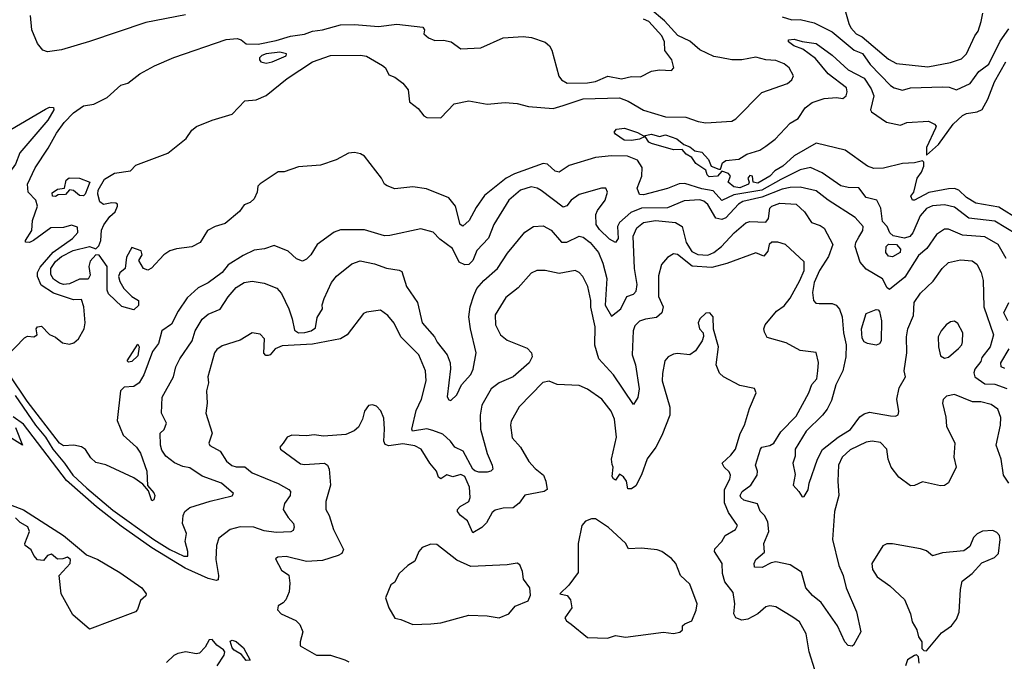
# Model space of a CAD drawing. Extents: x 1690054 to 1842981, y 782881 to 914114.
# Tile 28 of 256: x 1713056 to 1717963, y 798598 to 801795. Entities that reach past the tile are written whole.
import ezdxf

# ---------------------------------------------------------------- set-up
doc = ezdxf.new("R2010")
doc.units = 0

msp = doc.modelspace()

# ---------------------------------------------------------------- linework, layer by layer
at = {"layer": '0CON10XD'}
for points in [[(1717140.2, 801945), (1717187.4, 801775), (1717198, 801755), (1717224.2, 801725), (1717255, 801709.4), (1717385, 801598), (1717425, 801576.8), (1717580.9, 801559.1), (1717695, 801580.7), (1717749.9, 801600.1), (1717773.6, 801625), (1717815.2, 801714.8), (1717832.1, 801737.9), (1717848.2, 801785), (1717855, 801828)], [(1713881.8, 801818.3), (1713685, 801780.2), (1713405, 801685.8), (1713265, 801644.9), (1713194.8, 801634.8), (1713172.5, 801642.5), (1713145.4, 801675.4), (1713117.1, 801745), (1713110.5, 801815)], [(1718024.4, 800724.4), (1717915, 800790.5), (1717785.8, 800805.8), (1717715, 800861.4), (1717665, 800872.4), (1717605, 800866.8), (1717575, 800853.8), (1717543.1, 800816.9), (1717507.2, 800732.8), (1717492.2, 800715), (1717465, 800706.3), (1717408.2, 800718.2), (1717392.2, 800732.2), (1717378.8, 800765), (1717355, 800790), (1717348, 800855), (1717327.3, 800895), (1717275, 800909.5), (1717237.7, 800957.7), (1717185, 800958.9), (1717147.5, 800967.5), (1717055, 801031.8), (1716997.8, 801057.8), (1716945, 801047), (1716848.5, 800998.5), (1716755.1, 800944.9), (1716615, 800922.3), (1716555, 800893.8), (1716511.8, 800941.8), (1716455, 800952), (1716371.3, 800978.7), (1716342.4, 800977.6), (1716285, 800954), (1716165, 800922.8), (1716145, 800924.1), (1716132.7, 800955), (1716156.7, 801015), (1716157.9, 801057.9), (1716135.3, 801095.3), (1716085, 801114.2), (1716005, 801116.5), (1715925, 801108.7), (1715795, 801069.1), (1715745, 801034.4), (1715725, 801040), (1715685.7, 801075.8), (1715665, 801077.8), (1715522.7, 801027.3), (1715480.5, 801005), (1715371.7, 800918.3), (1715330.5, 800859.5), (1715296.8, 800795), (1715265, 800765.7), (1715250.5, 800775), (1715227.3, 800865), (1715195, 800907.9), (1715082.7, 800952.7), (1715015, 800962.9), (1714925, 800952.9), (1714887, 800967), (1714873.8, 800975), (1714860, 801005), (1714775, 801114.3), (1714755, 801126.7), (1714725, 801133.1), (1714695, 801129.5), (1714633.7, 801096.3), (1714555, 801070), (1714445, 801062), (1714375, 801036.2), (1714345, 801036.7), (1714255, 800977.5), (1714242.5, 800965), (1714240, 800935), (1714225, 800902.5), (1714205, 800883.3), (1714175, 800872.5), (1714151.2, 800838.8), (1714080.7, 800779.3), (1714030, 800765), (1713992.5, 800745), (1713955.8, 800684.2), (1713913.6, 800663.6), (1713837, 800653), (1713805, 800642.5), (1713775, 800622.5), (1713713, 800557), (1713695, 800547.5), (1713672.5, 800555), (1713650, 800595), (1713666, 800624), (1713662.5, 800642.5), (1713615, 800660), (1713588.3, 800611.7), (1713582.5, 800555), (1713555, 800534.3), (1713548.5, 800515), (1713555, 800490), (1713575.8, 800455), (1713615, 800415.7), (1713648.9, 800395), (1713648.7, 800371.3), (1713625, 800350), (1713565, 800366.5), (1713499, 800429), (1713492.7, 800447.3), (1713492, 800565), (1713452, 800622), (1713435, 800623.8), (1713408.3, 800591.7), (1713400.8, 800565), (1713407.5, 800522.5), (1713397.7, 800502.3), (1713355, 800501.4), (1713305, 800478.6), (1713275, 800475.7), (1713255, 800481.8), (1713225, 800502.9), (1713211.1, 800525), (1713211.8, 800555), (1713235, 800589.7), (1713264.1, 800615), (1713323.1, 800645), (1713405, 800665.3), (1713435, 800654), (1713451.4, 800668.6), (1713460, 800695), (1713464.5, 800745.5), (1713475, 800772.5), (1713506.2, 800815), (1713531.9, 800838.1), (1713544.2, 800865), (1713543.8, 800875), (1713535, 800880.8), (1713515, 800882.9), (1713474.2, 800874.2), (1713455, 800887.5), (1713445.8, 800925), (1713447.5, 800945), (1713479.3, 801000.7), (1713529.1, 801030.9), (1713607.7, 801042.3), (1713635, 801070), (1713795, 801130), (1713886.6, 801203.4), (1713914.5, 801245), (1713937.7, 801262.3), (1714015, 801294.2), (1714115, 801324.7), (1714178.8, 801391.2), (1714235, 801395.4), (1714285, 801416.9), (1714388.6, 801501.4), (1714515.3, 801584.7), (1714605.7, 801615.7), (1714755, 801618.6), (1714785, 801612.9), (1714865, 801566.5), (1714878.5, 801555), (1714895, 801520), (1714925, 801508.8), (1714965, 801478), (1714992, 801445), (1714998.8, 801385), (1715042.2, 801352.2), (1715070, 801315), (1715085, 801308.2), (1715155, 801305.6), (1715221.2, 801375), (1715295, 801391.2), (1715385, 801374.3), (1715475, 801382), (1715535, 801376.7), (1715592.6, 801362.6), (1715715, 801352.5), (1715765, 801367.3), (1715865, 801400), (1716045, 801404.7), (1716088.7, 801388.7), (1716165, 801344.4), (1716275, 801311.3), (1716375, 801308.5), (1716437.1, 801287.1), (1716475, 801281.4), (1716605, 801289.1), (1716625, 801301.5), (1716755, 801432.1), (1716882.4, 801477.6), (1716904, 801495), (1716912, 801515), (1716890, 801555), (1716865, 801575.4), (1716825, 801592.2), (1716775, 801594), (1716725, 801608.1), (1716655, 801595.5), (1716605, 801594), (1716545, 801605.6), (1716515, 801610.8), (1716445, 801645.4), (1716395, 801687.6), (1716336.3, 801716.3), (1716269.3, 801789.3), (1716198.4, 801848.4)], [(1716855, 801808.8), (1716904.4, 801794.4), (1716945, 801795.6), (1717015, 801778.9), (1717105.1, 801735.1), (1717215, 801643.3), (1717256.2, 801626.2), (1717295, 801571.9), (1717395, 801466.6), (1717413.1, 801455), (1717455, 801444.2), (1717494.8, 801455.2), (1717655, 801461), (1717688.8, 801458.8), (1717725, 801445.3), (1717793.4, 801476.6), (1717835, 801536.2), (1717885, 801573.6), (1717941.4, 801688.6), (1717985, 801749.2)], [(1712989.1, 800115), (1713079.9, 800210.1), (1713095, 800217.3), (1713126.7, 800215), (1713142.9, 800225), (1713138.8, 800255), (1713145.9, 800264.1), (1713165, 800267.1), (1713205, 800225.6), (1713235, 800213.3), (1713270, 800185), (1713305, 800178.2), (1713326.9, 800185), (1713348.9, 800205), (1713376.9, 800255), (1713381.9, 800285), (1713376.8, 800365), (1713365, 800400.8), (1713325, 800398.7), (1713225, 800432.6), (1713162.8, 800472.8), (1713144.4, 800515), (1713144.9, 800535), (1713157.8, 800562.2), (1713223.1, 800636.9), (1713319.3, 800705), (1713345.4, 800735), (1713345, 800760.8), (1713315, 800770.9), (1713275, 800760.3), (1713212.1, 800757.9), (1713125.4, 800695), (1713105, 800684.7), (1713085.8, 800685.8), (1713085.6, 800695), (1713116.3, 800743.7), (1713120.6, 800795), (1713145.5, 800865), (1713136, 800895), (1713099, 800935), (1713095.4, 800975), (1713133.1, 801056.9), (1713198.8, 801155), (1713240.1, 801229.9), (1713278.2, 801281.8), (1713325, 801331.1), (1713375, 801366), (1713425, 801373.8), (1713492.7, 801407.3), (1713560.9, 801469.1), (1713595, 801478.9), (1713655, 801524.4), (1713727.5, 801565), (1713825, 801606.2), (1714085, 801696.6), (1714139.4, 801700.6), (1714160.6, 801695), (1714185, 801674.5), (1714245, 801673.1), (1714335, 801690.6), (1714405, 801712.3), (1714475, 801722.1), (1714515, 801737.9), (1714565.2, 801744.8), (1714655, 801769.3), (1714725, 801771.5), (1714845, 801761.3), (1714935, 801772.3), (1715065, 801757.5), (1715073.3, 801745), (1715070, 801725), (1715094, 801705), (1715125, 801690.5), (1715167.4, 801692.6), (1715206.2, 801685), (1715255, 801648.8), (1715355, 801654.4), (1715465, 801703.8), (1715565, 801710.8), (1715606.2, 801706.2), (1715675, 801682.5), (1715695.8, 801665), (1715707.7, 801642.3), (1715743.7, 801513.7), (1715756, 801495), (1715785, 801478.9), (1715885, 801480), (1715925, 801487.5), (1715987, 801513), (1716055, 801499.5), (1716105, 801511.1), (1716149.1, 801510.9), (1716205, 801538.9), (1716245, 801544.4), (1716305, 801542), (1716316.2, 801555), (1716305.7, 801595), (1716270.9, 801640.9), (1716268.8, 801685), (1716256, 801715), (1716191.6, 801785), (1716165, 801797.5)], [(1718037.6, 800797.6), (1717935, 800860), (1717821, 800881), (1717775, 800909.7), (1717735.4, 800945.4), (1717715, 800953.1), (1717685, 800952.8), (1717586.7, 800933.3), (1717515, 800895.4), (1717505, 800895.6), (1717497.3, 800915), (1717511.8, 800935), (1717529.3, 801005), (1717550.3, 801035), (1717562, 801065), (1717562.1, 801085), (1717555, 801091.5), (1717515, 801081.1), (1717455, 801078.4), (1717360, 801055), (1717312.6, 801052.6), (1717281.2, 801065), (1717170, 801145), (1717025, 801180), (1716915, 801116.5), (1716858.9, 801065), (1716818.8, 801041.2), (1716795, 801014.6), (1716735, 800980.1), (1716711.4, 800985), (1716707.5, 801015), (1716695, 801017.8), (1716684.5, 801005), (1716690.6, 800985), (1716687.5, 800975), (1716645, 800957.6), (1716615, 800961.4), (1716587.1, 800985), (1716598, 801015), (1716588.7, 801028.7), (1716555, 801040), (1716534, 801015), (1716492, 801012), (1716482.1, 801022.1), (1716475.3, 801045.3), (1716425, 801078.5), (1716405, 801108.8), (1716376.7, 801125), (1716357.5, 801147.5), (1716315, 801145.8), (1716205, 801178.5), (1716192.2, 801185), (1716172.5, 801212.5), (1716145, 801199.3), (1716105, 801192.4), (1716069.2, 801195), (1716025, 801224.3), (1716018.8, 801235), (1716030.5, 801249.5), (1716070, 801255), (1716135, 801232.7), (1716165, 801215.8), (1716205, 801224.1), (1716245, 801213.3), (1716275, 801221.2), (1716331.7, 801201.7), (1716365, 801173.3), (1716395, 801162), (1716420.8, 801140.8), (1716455, 801134), (1716488.8, 801098.8), (1716501.2, 801065), (1716540, 801050), (1716549.3, 801050.7), (1716557.7, 801082.3), (1716575, 801092.5), (1716640.5, 801099.5), (1716680, 801125), (1716745, 801144), (1716775, 801164), (1716820.9, 801199.1), (1716895, 801279.2), (1716935, 801301.9), (1716970.4, 801355), (1717005, 801382.3), (1717065, 801402.7), (1717126.4, 801406.4), (1717158.3, 801401.7), (1717174, 801416), (1717180, 801435), (1717176, 801455), (1717085, 801525.4), (1717021.3, 801601.3), (1716958.2, 801648.3), (1716913.3, 801665), (1716888, 801685), (1716887.5, 801695), (1716915, 801697.3), (1716955, 801685.4), (1717025, 801676.5), (1717105, 801618.2), (1717184.8, 801544.8), (1717265, 801503.9), (1717300, 801450), (1717312.7, 801415), (1717295.6, 801345), (1717300.6, 801335), (1717375, 801283.8), (1717445, 801270), (1717477.8, 801282.2), (1717585, 801288.9), (1717615.7, 801275), (1717622.9, 801265), (1717620.6, 801255), (1717575, 801157.5), (1717575, 801120), (1717635, 801172.7), (1717707.6, 801275), (1717755, 801316.9), (1717775, 801326.9), (1717827.5, 801335), (1717852.7, 801347.3), (1717881.3, 801398.7), (1717913.8, 801485), (1717970, 801585)], [(1714285, 801577.5), (1714315, 801584.6), (1714384.2, 801615), (1714385.5, 801625), (1714352.6, 801632.6), (1714285, 801624.6), (1714263.6, 801616.4), (1714251.9, 801605), (1714250.8, 801595), (1714258.8, 801585), (1714285, 801577.5)], [(1712975, 801027), (1712905, 801078.6), (1712885, 801084.7), (1712848.2, 801071.8), (1712805, 801034.4), (1712793.8, 801035), (1712804.2, 801055), (1712875, 801122.9), (1712914.3, 801175.7), (1712965.5, 801205), (1713012.8, 801247.2), (1713185, 801349.6), (1713205, 801358.2), (1713225, 801358), (1713227.3, 801345), (1713196.3, 801293.7), (1713057.8, 801132.2), (1713035.4, 801075), (1713005, 801033.1), (1712975, 801027)], [(1713235, 800914.6), (1713220, 800915), (1713218.3, 800931.7), (1713245, 800950), (1713280, 800955), (1713287.5, 800995), (1713302.9, 801007.1), (1713354.6, 801004.6), (1713406.2, 800985), (1713383.3, 800925), (1713375, 800916.7), (1713355, 800918.8), (1713325, 800943.3), (1713305, 800946.7), (1713285.4, 800924.6), (1713248.2, 800921.8), (1713235, 800914.6)], [(1715945, 800748.7), (1715929.7, 800775), (1715927.9, 800825), (1715935.1, 800844.9), (1715974.4, 800895), (1715985.8, 800935), (1715977.5, 800955), (1715955, 800955.7), (1715845, 800923.6), (1715805, 800896.4), (1715783.4, 800866.6), (1715765, 800860.8), (1715655, 800943.3), (1715635, 800955.4), (1715605, 800962), (1715551.9, 800945), (1715493.2, 800895), (1715418.4, 800775), (1715393.1, 800706.9), (1715335, 800644.4), (1715314.3, 800595), (1715295, 800574.7), (1715275, 800572.8), (1715246.7, 800586.7), (1715213.7, 800655), (1715150.7, 800700.7), (1715116.7, 800736.7), (1715055, 800752.1), (1714901.2, 800718.8), (1714875, 800717.3), (1714775, 800748.2), (1714655, 800748.5), (1714623, 800737), (1714538, 800675), (1714506.4, 800623.6), (1714485, 800602.5), (1714465, 800592.5), (1714435, 800604.2), (1714395, 800642.2), (1714325, 800669.4), (1714276.7, 800653.3), (1714225, 800647.3), (1714170.3, 800619.7), (1714095.9, 800574.1), (1714065, 800534.7), (1713995, 800483.8), (1713945, 800459.1), (1713891, 800409), (1713846.8, 800343.2), (1713812.9, 800277.1), (1713764.4, 800245), (1713747.7, 800182.3), (1713718.2, 800141.8), (1713675.2, 800024.8), (1713652.3, 799985), (1713625, 799966.8), (1713576.6, 799963.4), (1713558, 799945), (1713541.5, 799798.5), (1713572.7, 799725), (1713638.1, 799665), (1713658.1, 799635), (1713689.1, 799545), (1713693.6, 799473.6), (1713725, 799438), (1713729.5, 799425), (1713725, 799402.5), (1713715, 799398), (1713697.7, 799447.7), (1713670.7, 799480.7), (1713625, 799512.9), (1713485, 799576.8), (1713435, 799589.4), (1713411.5, 799611.5), (1713384.1, 799654.1), (1713365, 799667.3), (1713325.4, 799675.4), (1713275, 799671.5), (1713255, 799685.3), (1713093.9, 799893.9), (1713006, 800025)], [(1717971.3, 800605), (1717931.8, 800675), (1717865, 800713.8), (1717755, 800721.1), (1717685, 800751.8), (1717665, 800750.8), (1717625, 800723.8), (1717577.1, 800655), (1717535, 800619.3), (1717467.7, 800512.3), (1717390.9, 800450.9), (1717379.1, 800459.1), (1717355, 800503.8), (1717275, 800551.2), (1717245, 800586.7), (1717220.4, 800665), (1717222.5, 800685), (1717237.9, 800712.1), (1717257.1, 800745), (1717258.9, 800765), (1717219.9, 800809.9), (1717085, 800895.2), (1717025, 800941.8), (1716945, 800960.5), (1716895, 800959.4), (1716855, 800951.1), (1716755, 800911), (1716660.6, 800889.4), (1716637.6, 800875), (1716575, 800807.3), (1716555, 800799.6), (1716525, 800806), (1716485, 800874.7), (1716465, 800890.4), (1716445, 800896.7), (1716368.3, 800891.7), (1716285, 800857.5), (1716155, 800856.5), (1716100.9, 800835), (1716045, 800783.8), (1716035.7, 800765), (1716038.5, 800705), (1716025, 800684.4), (1715995, 800702.1), (1715945, 800748.7)], [(1713033.3, 799923.3), (1713135.1, 799775), (1713185.1, 799715), (1713221.9, 799655), (1713280.2, 799585), (1713320.5, 799525), (1713391.4, 799461.4), (1713521.3, 799351.3), (1713725, 799205.8), (1713805, 799154.7), (1713875, 799122.2), (1713895, 799122.9), (1713894.7, 799145), (1713880.5, 799195), (1713887.6, 799235), (1713868.2, 799285), (1713870.9, 799325), (1713878.9, 799345), (1713905, 799363.8), (1714005, 799395.9), (1714115, 799422), (1714121.2, 799435), (1714062.2, 799485), (1713965, 799520.2), (1713905, 799562.7), (1713869, 799569), (1713827, 799587), (1713785, 799619.6), (1713765, 799650), (1713758.2, 799675), (1713756.7, 799735), (1713776.7, 799753.3), (1713788.6, 799785), (1713762.9, 799835), (1713765.5, 799915), (1713823.6, 800015), (1713834.8, 800065), (1713854.8, 800105), (1713915, 800194.4), (1713930, 800245), (1713965, 800303.3), (1713995, 800328.5), (1714055, 800352.9), (1714095.3, 800414.7), (1714135, 800460), (1714174.7, 800485.3), (1714215, 800492.9), (1714275, 800482.5), (1714337.6, 800457.6), (1714360.7, 800430.7), (1714396.9, 800355), (1714414.7, 800305), (1714425, 800248), (1714445, 800235.5), (1714477.2, 800237.2), (1714509.4, 800245), (1714530, 800260), (1714539, 800311), (1714565, 800354), (1714564.1, 800375), (1714573.3, 800405), (1714609.6, 800485), (1714635, 800516.2), (1714711.9, 800578.1), (1714753.6, 800593.6), (1714825, 800578.2), (1714885, 800556.5), (1714947.6, 800547.6), (1714960, 800540), (1714983.9, 800465), (1715038.4, 800385), (1715061.6, 800285), (1715123.2, 800215), (1715137.4, 800187.4), (1715187.2, 800125), (1715201.1, 800085), (1715203.4, 800055), (1715185.8, 799915.8), (1715195, 799901.2), (1715205, 799898), (1715234.4, 799925), (1715258.5, 799975), (1715305, 800027.3), (1715316.4, 800053.6), (1715331.1, 800135), (1715302.3, 800255), (1715294.8, 800315), (1715301.6, 800365), (1715318.9, 800421.1), (1715334.6, 800455), (1715369.4, 800495), (1715437.9, 800555), (1715487.8, 800632.2), (1715574, 800736), (1715616.2, 800765), (1715665, 800767.5), (1715705, 800745.5), (1715756.4, 800686.3), (1715782.8, 800687.2), (1715845, 800717.1), (1715865, 800710.9), (1715898.5, 800685), (1715940.6, 800635), (1715962.5, 800582.5), (1715982.5, 800505), (1715973.3, 800373.3), (1716005, 800317.5), (1716052.2, 800355), (1716081.4, 800415), (1716115, 800427.1), (1716127.7, 800442.3), (1716132.5, 800475), (1716120.7, 800555), (1716113.6, 800716.4), (1716132.1, 800757.9), (1716165.3, 800784.7), (1716225, 800794.1), (1716324.3, 800784.3), (1716357.1, 800765), (1716376.9, 800685), (1716405, 800640.6), (1716435, 800624.9), (1716485, 800622.3), (1716515, 800635.5), (1716553.3, 800665), (1716616.5, 800733.5), (1716675, 800782.7), (1716695, 800788.7), (1716775, 800786.2), (1716787.1, 800805), (1716794, 800855), (1716805, 800866.5), (1716845, 800880), (1716925, 800875.6), (1716967.3, 800837.3), (1717001.2, 800785), (1717045, 800770), (1717065, 800756.4), (1717107.5, 800675), (1717086, 800615), (1717042.6, 800545), (1717014.8, 800485), (1717007.5, 800435), (1717012.5, 800395), (1717023.1, 800383.1), (1717040.3, 800380.3)], [(1717985, 799485.6), (1717959.1, 799525), (1717946.4, 799605), (1717922.1, 799675), (1717944.5, 799775), (1717945, 799812.5), (1717931.1, 799855), (1717897.7, 799877.8), (1717845, 799890.3), (1717805, 799891.1), (1717715, 799927.1), (1717675, 799920), (1717657.3, 799902.7), (1717654.2, 799885), (1717672.2, 799815), (1717675, 799770), (1717715.5, 799685), (1717711.1, 799615), (1717723.5, 799565), (1717685, 799486.9), (1717665, 799474.4), (1717645, 799472.9), (1717555, 799492), (1717515, 799474.4), (1717495, 799472.9), (1717436.7, 799515), (1717398.2, 799565), (1717384.4, 799605.6), (1717377.3, 799655), (1717345, 799688.2), (1717304.6, 799694.6), (1717275, 799689.7), (1717195, 799652.5), (1717154.7, 799615), (1717136.9, 799575), (1717132.5, 799495), (1717137.8, 799425), (1717117.1, 799345), (1717106.1, 799205), (1717138.2, 799075), (1717160.6, 799025), (1717174.8, 798964.8), (1717226.2, 798845), (1717248.5, 798745), (1717211.7, 798678.3), (1717205, 798673.3), (1717185, 798676.2), (1717168, 798695), (1717130.9, 798775), (1717050.8, 798890.8), (1717006.4, 798926.4), (1716973.6, 798963.6), (1716952.9, 799042.9), (1716895, 799079.4), (1716825, 799093.9), (1716800.5, 799089.5), (1716755.6, 799065.6), (1716718, 799068), (1716715.7, 799085), (1716725, 799105.8), (1716767.5, 799142.5), (1716764.6, 799185), (1716790, 799245), (1716783.9, 799293.9), (1716768.6, 799325), (1716746.6, 799346.6), (1716732.6, 799382.6), (1716665, 799401.6), (1716649.4, 799415), (1716646.8, 799425), (1716657.2, 799445), (1716699.1, 799475), (1716730.9, 799525), (1716732.5, 799545), (1716723.1, 799575), (1716747.1, 799655), (1716755.2, 799664.8), (1716795, 799674.1), (1716814.3, 799685.7), (1716849.3, 799740.7), (1716925, 799818.9), (1716988.7, 799935), (1717002.9, 799977.1), (1717028.2, 800005), (1717034.3, 800045.7), (1717037, 800087), (1717025, 800136.7), (1716945, 800147.1), (1716875, 800185.7), (1716781.7, 800211.7), (1716767.3, 800237.3), (1716764.5, 800255), (1716771.5, 800275), (1716828, 800342), (1716865, 800368.7), (1716895, 800407.5), (1716944.6, 800495), (1716965.7, 800545), (1716965, 800587.8), (1716871.9, 800675), (1716833.4, 800686.6), (1716805, 800686.7), (1716790.8, 800675), (1716785, 800641.2), (1716765, 800616.2), (1716725, 800633.8), (1716580.3, 800579.7), (1716505, 800560.4), (1716406.7, 800566.7), (1716335, 800625.6), (1716315, 800628.1), (1716285, 800610.6), (1716254.4, 800575), (1716239.1, 800519.1), (1716240.3, 800415), (1716262.7, 800365), (1716255.4, 800335), (1716229.6, 800310.4), (1716175, 800303.3), (1716145, 800292.8), (1716121, 800269), (1716113, 800245), (1716108.9, 800125), (1716125.3, 800075), (1716142.9, 799955), (1716137.2, 799912.8), (1716115, 799877.5), (1716015, 800026.2), (1715942.9, 800105), (1715922.9, 800172.9), (1715924.6, 800265), (1715902.8, 800362.8), (1715903, 800395), (1715888, 800465), (1715862.1, 800515), (1715845, 800534.5), (1715824.3, 800545.7), (1715745, 800530), (1715675, 800544.5), (1715632.5, 800545), (1715605, 800531.9), (1715541.1, 800458.9), (1715478.5, 800411.5), (1715426.4, 800325), (1715427.3, 800275), (1715451.9, 800225), (1715485, 800198.2), (1715585, 800158.2), (1715606.7, 800135), (1715610.5, 800115), (1715595, 800085.7), (1715515, 800015.3), (1715445, 799986.2), (1715405, 799955.5), (1715358.9, 799875), (1715350.7, 799825), (1715351.8, 799755), (1715385, 799633.3), (1715411.1, 799575), (1715414, 799555), (1715403.3, 799545), (1715385, 799540.6), (1715345, 799541.1), (1715325, 799547.7), (1715314.8, 799555), (1715265.5, 799645.5), (1715225, 799665.8), (1715203.5, 799695), (1715165, 799730.7), (1715115, 799748.5), (1715085, 799756), (1715014, 799745), (1715010.6, 799755), (1715032.5, 799847.5), (1715058.2, 799905), (1715082.5, 799995), (1715079.2, 800045), (1715044.6, 800125), (1714956.4, 800215), (1714922.1, 800282.1), (1714891.2, 800321.2), (1714855, 800347.1), (1714785, 800337.5), (1714769.7, 800330.3), (1714687.5, 800225), (1714655.7, 800204.3), (1714515, 800177.9), (1714365, 800170), (1714330, 800155), (1714305, 800125.6), (1714295, 800122.5), (1714282.6, 800122.6), (1714272.7, 800132.7), (1714276.2, 800205), (1714255, 800228.6), (1714215, 800234), (1714155, 800198.6), (1714065, 800169.6), (1714038, 800152), (1714027.6, 800135), (1713993.5, 800015), (1713997.6, 799985), (1713986.9, 799945), (1713989.8, 799885), (1713983.1, 799835), (1714015.7, 799735), (1713998.8, 799685), (1714004.2, 799674.2), (1714055, 799644.4), (1714086.7, 799595), (1714113.8, 799573.8), (1714135, 799567.5), (1714177.6, 799567.6), (1714215, 799536.5), (1714344.8, 799484.8), (1714397.5, 799455), (1714405.7, 799445), (1714404.4, 799425), (1714375.5, 799384.5), (1714370, 799355), (1714393.5, 799315), (1714420.6, 799285), (1714424.2, 799265.8), (1714419.4, 799250.6), (1714406.9, 799243.1), (1714335, 799239.2), (1714275, 799248.4), (1714223, 799267), (1714155, 799268.8), (1714105, 799255.6), (1714077.3, 799232.7), (1714048.5, 799211.5), (1714037.1, 799175), (1714033.2, 799105), (1714047.5, 799025), (1714045, 799004.4), (1714035, 799000.4), (1713995, 799010.6), (1713881.6, 799061.6), (1713714.1, 799164.1), (1713561.6, 799271.6), (1713438.5, 799368.4), (1713289.4, 799499.4), (1713075, 799778.9), (1713023.9, 799816.1)], [(1717405, 800613.5), (1717385, 800617.1), (1717372.5, 800635), (1717373.5, 800665), (1717385, 800676.4), (1717425, 800674), (1717445, 800652), (1717444.4, 800635), (1717405, 800613.5)], [(1717040.3, 800380.3), (1717105, 800381.1), (1717125, 800372.9), (1717142.2, 800352.2), (1717154.2, 800314.2), (1717162.1, 800235), (1717175.2, 800175), (1717173.5, 800115), (1717157.7, 800045), (1717123.9, 799975), (1717101.6, 799898.4), (1717079.6, 799855), (1717057.5, 799825), (1716976, 799745), (1716920.4, 799655), (1716920.2, 799619.8), (1716909.4, 799585), (1716920.3, 799529.7), (1716910, 799475), (1716938.8, 799445), (1716955, 799417.5), (1716965, 799420), (1716985, 799453.3), (1716990.5, 799485), (1717031.6, 799605), (1717056.7, 799653.3), (1717135, 799714.8), (1717196.4, 799753.6), (1717243.4, 799816.6), (1717265, 799831.8), (1717291.2, 799838.8), (1717395, 799820.7), (1717419.8, 799820.2), (1717433.4, 799826.6), (1717436.5, 799843.5), (1717427.5, 799905), (1717438.8, 799961.2), (1717469.6, 800015), (1717464, 800045), (1717477.8, 800135), (1717475.7, 800214.2), (1717482.7, 800255), (1717509.6, 800320.4), (1717513.5, 800386.5), (1717545, 800431.9), (1717607.9, 800492.1), (1717652.5, 800555), (1717685, 800585.3), (1717745, 800598.7), (1717803.3, 800593.3), (1717826, 800576), (1717846.7, 800535), (1717856.6, 800495), (1717860.3, 800365), (1717909.7, 800225), (1717891.8, 800165), (1717851.5, 800111.5), (1717845, 800091.5), (1717816.1, 800053.9), (1717810.7, 800035), (1717816, 800015), (1717865, 799980), (1717915, 799979.4), (1717975, 799957.4)], [(1717980, 800295), (1717960.9, 800335), (1717984.8, 800385)], [(1717018.2, 798555), (1716989.7, 798645), (1716974.6, 798735), (1716942.9, 798795), (1716908.8, 798818.8), (1716825, 798870), (1716795, 798874.2), (1716775, 798869.2), (1716734, 798835), (1716685, 798807.7), (1716655, 798803.4), (1716625, 798814.2), (1716614.8, 798835), (1716620.2, 798885), (1716611.4, 798941.4), (1716570, 798995), (1716558.9, 799035), (1716556.8, 799085), (1716519.4, 799145), (1716521.1, 799158.9), (1716555.8, 799195), (1716572.5, 799225), (1716623.8, 799255), (1716634, 799275), (1716589.1, 799339.1), (1716568.4, 799388.4), (1716568.1, 799455), (1716594.7, 799505), (1716598.8, 799525), (1716591.8, 799541.8), (1716566, 799565), (1716557.5, 799585), (1716600.6, 799625), (1716623.3, 799655), (1716647.3, 799732.7), (1716668.5, 799775), (1716692.4, 799857.6), (1716726.7, 799935), (1716717.7, 799957.7), (1716645, 799973.1), (1716563.3, 800015), (1716543.2, 800033.2), (1716527.1, 800075), (1716538.8, 800165), (1716513.6, 800253.6), (1716512, 800315), (1716495, 800334.2), (1716475, 800332.9), (1716445.6, 800305), (1716437.3, 800285), (1716444.3, 800254.3), (1716462.5, 800235), (1716463, 800217), (1716456.7, 800195), (1716424, 800145), (1716395, 800125.8), (1716335, 800132.5), (1716315, 800129.2), (1716288, 800115), (1716271.1, 800095), (1716258.7, 800031.3), (1716258, 799995), (1716295.5, 799865), (1716295.4, 799825), (1716256.1, 799723.9), (1716226.6, 799665), (1716183.5, 799606.5), (1716155, 799528), (1716127, 799473), (1716105, 799456.7), (1716087.5, 799457.5), (1716080, 799495), (1716065, 799516.7), (1716045, 799530), (1716025, 799500), (1716015, 799506.7), (1716009.5, 799519.5), (1716013.8, 799565), (1716009.5, 799579.5), (1716005.5, 799605), (1716030.7, 799715), (1716019.6, 799805), (1716003.5, 799845), (1715956.7, 799905), (1715885, 799954.3), (1715845, 799972.9), (1715735, 799977.1), (1715695, 799993.2), (1715662.9, 799987.1), (1715544.7, 799865.3), (1715504.7, 799795.3), (1715502.3, 799775), (1715511.2, 799711.2), (1715551.4, 799665), (1715594.1, 799594.1), (1715625, 799558.9), (1715666.3, 799526.3), (1715678.6, 799495), (1715684.3, 799455), (1715670, 799445), (1715574.1, 799425.9), (1715545, 799385.3), (1715515, 799362.7), (1715465, 799361.9), (1715425, 799351.1), (1715410.7, 799339.3), (1715382.3, 799287.7), (1715360, 799265), (1715315, 799238), (1715287.8, 799297.8), (1715252.5, 799325), (1715238.1, 799345), (1715238.7, 799355), (1715251.1, 799368.9), (1715294.2, 799395), (1715300.6, 799415), (1715297, 799465), (1715275, 799518.5), (1715255, 799528.2), (1715215, 799517.1), (1715185, 799527.5), (1715155, 799507.5), (1715142.5, 799515), (1715133.8, 799545), (1715100, 799585), (1715057.5, 799655), (1715025, 799671.9), (1714965, 799682.5), (1714895, 799671.8), (1714878.1, 799678.1), (1714870.6, 799695), (1714874.6, 799754.6), (1714870.3, 799810.3), (1714855.7, 799845.7), (1714835, 799870), (1714815, 799876.2), (1714795, 799873.3), (1714774.6, 799845), (1714765.4, 799805), (1714744.6, 799765), (1714723.6, 799746.4), (1714681.2, 799728.8), (1714570.6, 799720.6), (1714523.1, 799726.9), (1714485, 799721.9), (1714412.5, 799725), (1714390, 799715), (1714370, 799685), (1714352.5, 799665), (1714356.7, 799655), (1714455, 799582.9), (1714475, 799579.2), (1714575, 799586.2), (1714590, 799575), (1714598.4, 799555), (1714605.7, 799475), (1714581.8, 799395), (1714581.8, 799355), (1714598.9, 799325), (1714620.4, 799255), (1714670.4, 799155), (1714661.8, 799135), (1714643.1, 799125), (1714565, 799101), (1714485, 799094.7), (1714385, 799120.4), (1714343.5, 799116.5), (1714331.7, 799108.3), (1714361.8, 799051.8), (1714397, 799027), (1714403.2, 798986.8), (1714399.5, 798945), (1714381.8, 798905), (1714370, 798890), (1714344.3, 798875), (1714341.2, 798855), (1714359.2, 798835), (1714432, 798802), (1714451.9, 798781.9), (1714466.5, 798745), (1714453.5, 798695), (1714454.6, 798675), (1714535, 798628.9), (1714605, 798628.1), (1714676.2, 798605), (1714696, 798595)], [(1717325, 800173.5), (1717280.9, 800180.9), (1717265, 800190.4), (1717255, 800208.8), (1717251, 800255), (1717275, 800331.1), (1717325, 800350.8), (1717335, 800350), (1717340.3, 800340.3), (1717350, 800295), (1717348.7, 800195), (1717340.7, 800179.3), (1717325, 800173.5)], [(1717665, 800108.8), (1717685, 800113.8), (1717735, 800156.2), (1717751.2, 800175), (1717755, 800190), (1717756, 800235), (1717730.7, 800280.7), (1717715, 800293.3), (1717695, 800290), (1717673.3, 800275), (1717648, 800245), (1717632.9, 800215), (1717634.4, 800164.4), (1717645, 800120), (1717665, 800108.8)], [(1713598.8, 800088.8), (1713591.4, 800095), (1713645, 800177.5), (1713652.2, 800165), (1713645, 800119.4), (1713615, 800092), (1713598.8, 800088.8)], [(1717965, 800057.1), (1717947.5, 800065), (1717945.9, 800085), (1717987.3, 800155)], [(1713035, 799762.9), (1713070, 799675), (1712991.1, 799725)], [(1712975, 799390.3), (1713075, 799353.6), (1713275.3, 799225.3), (1713365, 799151.1), (1713389.4, 799129.4), (1713445, 799105.6), (1713555, 799041.5), (1713665.1, 798965.1), (1713687.3, 798935), (1713685, 798924), (1713658.8, 798901.2), (1713644.2, 798855.8), (1713633.3, 798845), (1713405, 798758.8), (1713320.4, 798830.4), (1713263.8, 798935), (1713253.3, 799025), (1713307.5, 799085), (1713310, 799105), (1713295, 799117.5), (1713271.7, 799108.3), (1713245, 799107.5), (1713215, 799132.5), (1713195, 799126.2), (1713175, 799101.2), (1713144.5, 799104.5), (1713127.1, 799125), (1713114, 799154), (1713084.4, 799175), (1713082.3, 799185), (1713104.6, 799245), (1713097.4, 799267.4), (1713059.5, 799289.5), (1713035, 799312.5)], [(1715985, 798713.8), (1716025, 798726.2), (1716075, 798718.8), (1716265, 798742.9), (1716315, 798737.5), (1716346.4, 798743.6), (1716360, 798755), (1716360, 798775), (1716370, 798785), (1716405, 798800), (1716427, 798853), (1716432.5, 798885), (1716395, 798982.5), (1716350, 799025), (1716325.8, 799085), (1716305, 799110), (1716256.7, 799145), (1716233, 799153), (1716155, 799162), (1716089.3, 799159.3), (1716075, 799187.5), (1715991.2, 799265), (1715925, 799307.5), (1715905, 799307.5), (1715875, 799296.7), (1715858, 799275), (1715840, 799185), (1715838.9, 799041.1), (1715792.2, 798977.8), (1715747.5, 798935), (1715785, 798926.7), (1715801.2, 798905), (1715807.5, 798865), (1715772.5, 798815), (1715780.7, 798800.7), (1715805, 798782.5), (1715885, 798716.2), (1715985, 798713.8)], [(1717575, 798650), (1717650.3, 798739.7), (1717700, 798775), (1717725, 798807.5), (1717737.7, 798842.3), (1717744.4, 798955.6), (1717752.8, 798997.2), (1717802.5, 799035), (1717850.9, 799089.1), (1717913.3, 799115), (1717933.8, 799135), (1717942, 799205), (1717938, 799225), (1717925, 799240), (1717905, 799250), (1717854.2, 799245.8), (1717827, 799233), (1717808.8, 799215), (1717790.5, 799169.5), (1717761.7, 799148.3), (1717655, 799138), (1717605, 799123.3), (1717575, 799148.8), (1717545, 799159.2), (1717405, 799183.8), (1717377, 799183), (1717357, 799173), (1717301.9, 799085), (1717305.7, 799055), (1717329.3, 799019.3), (1717392, 798975), (1717465.5, 798905.5), (1717496, 798835), (1717504.2, 798794.2), (1717526.7, 798755), (1717535, 798720), (1717552.5, 798695), (1717552.5, 798662.5), (1717561.7, 798651.7), (1717575, 798650)], [(1715015, 798781.2), (1715105, 798784.4), (1715155, 798790), (1715295, 798827.5), (1715385, 798824.5), (1715445, 798814.5), (1715493.8, 798835), (1715525, 798872.5), (1715590, 798900), (1715601.7, 798928.3), (1715598.8, 798965), (1715567.4, 799007.4), (1715562, 799045), (1715548.3, 799078.3), (1715535, 799086.9), (1715485, 799078.1), (1715305, 799070), (1715235, 799101.5), (1715135, 799179.5), (1715105, 799182.5), (1715062.5, 799165), (1715046, 799145), (1715025, 799097.5), (1714990, 799075), (1714946.1, 799033.9), (1714925, 798992.5), (1714905, 798980), (1714880, 798915), (1714896.2, 798865), (1714925, 798812.5), (1714955, 798806.7), (1715015, 798781.2)], [(1714040, 798575), (1714075, 798629.4), (1714078.3, 798645), (1714072.5, 798655), (1714038, 798678), (1714016.1, 798706.1), (1714000, 798705), (1713980.5, 798669.5), (1713952, 798638), (1713935, 798635.8), (1713885, 798645.6), (1713845, 798637.5), (1713825, 798627.8), (1713787.7, 798592.3)], [(1714185, 798602.1), (1714161.8, 798631.8), (1714125, 798653.5), (1714114.4, 798665.6), (1714105, 798699.2), (1714115, 798703.3), (1714135, 798697.1), (1714172.2, 798665), (1714205, 798603.3), (1714185, 798602.1)], [(1717538.3, 798588.3), (1717535, 798620), (1717525, 798630), (1717515, 798627.5), (1717480, 798605), (1717470, 798575)]]:
    msp.add_lwpolyline(points, dxfattribs=at)

doc.saveas('drawing.dxf')
